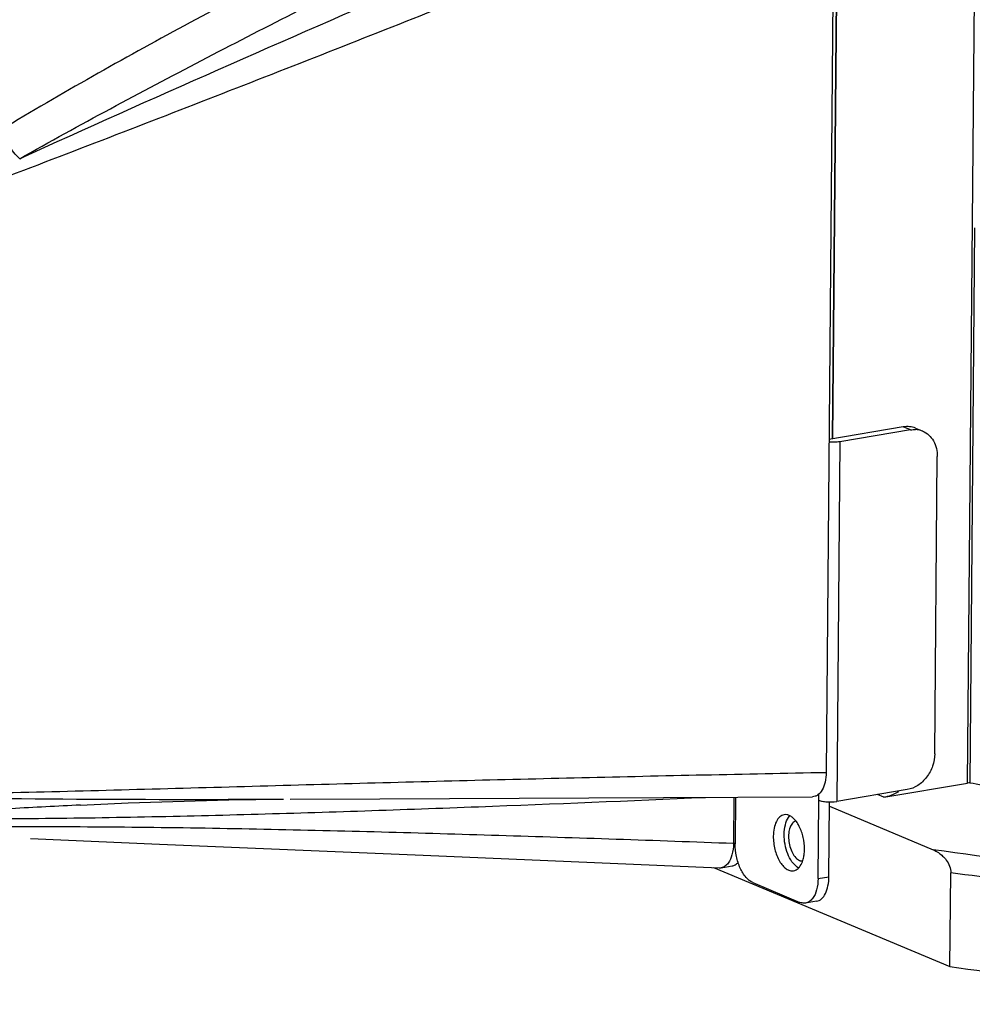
# Model space of a CAD drawing. Header units: millimetres. Extents: x 12 to 2508, y 25 to 1770.
# Tile 36 of 54: x 2228 to 2287, y 734 to 795. Entities that reach past the tile are written whole.
import ezdxf

# ---------------------------------------------------------------- set-up
doc = ezdxf.new("R2010")
doc.units = ezdxf.units.MM
for name, color, linetype in [('COVER_J_ABL73', 7, 'Continuous'), ('COVER_J_PBL75', 7, 'Continuous'), ('FLANGE_B_PBL77', 7, 'Continuous'), ('new_view_8_VBL72', 7, 'Continuous'), ('PLATE_J_PBL74', 7, 'Continuous')]:
    doc.layers.add(name, color=color, linetype=linetype)

# ---------------------------------------------------------------- blocks, each defined once
blk = doc.blocks.new('PLATE_J_PBL74', base_point=(1217.513, 1081.807))
at = {"layer": 'PLATE_J_PBL74', "color": 7}
for p, q in [((1250.38, 1065.649), (1250.793, 1113.803)), ((1254.729, 1066.382), (1250.152, 1065.611)), ((1255.168, 1066.198), (1250.819, 1065.466)), ((1255.484, 1066.301), (1255.923, 1066.117)), ((1256.667, 1046.255), (1256.824, 1064.554)), ((1244.406, 1043.58), (1244.381, 1040.703)), ((1254.978, 1044.047), (1250.629, 1043.315)), ((1249.48, 1038.57), (1249.522, 1043.386)), ((1250.149, 1038.683), (1250.189, 1043.284)), ((1245.461, 1038.319), (1248.367, 1037.103)), ((1249.385, 1037.169), (1248.716, 1037.057))]:
    blk.add_line(p, q, dxfattribs=at)
at = {"layer": 'PLATE_J_PBL74', "color": 2}
for p, q in [((1255.168, 1066.198), (1254.729, 1066.382)), ((1250.819, 1065.466), (1250.629, 1043.315)), ((1249.522, 1043.386), (1249.525, 1043.783)), ((1249.48, 1038.57), (1250.149, 1038.683))]:
    blk.add_line(p, q, dxfattribs=at)
at = {"layer": 'PLATE_J_PBL74', "color": 7}
for centre, radius, start, end in [((1255.412, 1064.864), 1.355, 81.9832, 86.79796), ((1255.418, 1064.905), 1.313, 67.38296, 81.97187), ((1248.713, 1040.034), 0.917, 235.43795, 236.39918)]:
    blk.add_arc(centre, radius, start, end, dxfattribs=at)
for points, knots in [([(1255.484, 1066.301), (1255.368, 1066.349), (1255.116, 1066.413), (1254.857, 1066.403), (1254.729, 1066.382)], [0, 0, 0, 0, 0.493117, 1, 1, 1, 1]), ([(1255.923, 1066.117), (1256.059, 1066.06), (1256.319, 1065.894), (1256.717, 1065.39), (1256.826, 1064.886), (1256.824, 1064.554)], [0, 0, 0, 0, 0.233593, 0.476012, 1, 1, 1, 1]), ([(1250.819, 1065.466), (1250.768, 1065.457), (1250.545, 1065.429), (1250.32, 1065.43), (1250.149, 1065.445)], [0, 0, 0, 0, 0.233299, 1, 1, 1, 1]), ([(1256.667, 1046.255), (1256.665, 1045.999), (1256.57, 1045.48), (1256.204, 1044.795), (1255.661, 1044.275), (1255.205, 1044.086), (1254.978, 1044.047)], [0, 0, 0, 0, 0.258048, 0.518787, 0.768858, 1, 1, 1, 1]), ([(1249.522, 1043.386), (1249.592, 1043.356), (1249.76, 1043.315), (1250.131, 1043.273), (1250.431, 1043.281), (1250.629, 1043.315)], [0, 0, 0, 0, 0.203189, 0.461879, 1, 1, 1, 1]), ([(1247.393, 1042.497), (1247.295, 1042.481), (1247.092, 1042.373), (1246.884, 1042.066), (1246.754, 1041.653), (1246.725, 1041.34), (1246.724, 1041.173)], [0, 0, 0, 0, 0.187128, 0.411103, 0.684496, 1, 1, 1, 1]), ([(1248.098, 1042.134), (1248.047, 1042.198), (1247.941, 1042.31), (1247.762, 1042.437), (1247.577, 1042.505), (1247.451, 1042.507), (1247.393, 1042.497)], [0, 0, 0, 0, 0.295336, 0.555951, 0.786839, 1, 1, 1, 1]), ([(1247.393, 1041.286), (1247.395, 1041.486), (1247.433, 1041.851), (1247.57, 1042.2), (1247.665, 1042.334)], [0, 0, 0, 0, 0.547612, 1, 1, 1, 1]), ([(1248.324, 1041.781), (1248.307, 1041.813), (1248.241, 1041.937), (1248.163, 1042.054), (1248.098, 1042.134)], [0, 0, 0, 0, 0.262801, 1, 1, 1, 1]), ([(1248.643, 1040.37), (1248.645, 1040.617), (1248.59, 1041.103), (1248.432, 1041.568), (1248.324, 1041.781)], [0, 0, 0, 0, 0.50814, 1, 1, 1, 1]), ([(1246.724, 1041.173), (1246.722, 1040.9), (1246.789, 1040.367), (1247.02, 1039.755), (1247.289, 1039.367), (1247.505, 1039.164), (1247.737, 1039.045), (1247.901, 1039.034), (1247.974, 1039.046)], [0, 0, 0, 0, 0.302985, 0.590733, 0.716065, 0.824736, 0.917504, 1, 1, 1, 1]), ([(1248.193, 1039.279), (1248.068, 1039.365), (1247.837, 1039.62), (1247.59, 1040.102), (1247.429, 1040.674), (1247.391, 1041.082), (1247.393, 1041.286)], [0, 0, 0, 0, 0.204798, 0.451927, 0.724812, 1, 1, 1, 1]), ([(1245.461, 1038.319), (1245.299, 1038.386), (1244.985, 1038.657), (1244.653, 1039.225), (1244.432, 1039.931), (1244.379, 1040.445), (1244.381, 1040.703)], [0, 0, 0, 0, 0.193339, 0.43748, 0.715937, 1, 1, 1, 1]), ([(1248.48, 1039.517), (1248.493, 1039.546), (1248.545, 1039.673), (1248.58, 1039.806), (1248.599, 1039.908)], [0, 0, 0, 0, 0.235304, 1, 1, 1, 1]), ([(1248.599, 1039.908), (1248.606, 1039.945), (1248.631, 1040.098), (1248.642, 1040.253), (1248.643, 1040.37)], [0, 0, 0, 0, 0.240917, 1, 1, 1, 1]), ([(1247.974, 1039.046), (1248.079, 1039.064), (1248.3, 1039.189), (1248.427, 1039.398), (1248.48, 1039.517)], [0, 0, 0, 0, 0.450277, 1, 1, 1, 1]), ([(1249.385, 1037.169), (1249.497, 1037.188), (1249.73, 1037.312), (1249.967, 1037.662), (1250.115, 1038.135), (1250.148, 1038.492), (1250.149, 1038.683)], [0, 0, 0, 0, 0.187135, 0.411144, 0.68452, 1, 1, 1, 1]), ([(1249.48, 1038.57), (1249.478, 1038.334), (1249.432, 1037.905), (1249.264, 1037.496), (1249.148, 1037.343)], [0, 0, 0, 0, 0.550151, 1, 1, 1, 1]), ([(1248.716, 1037.057), (1248.688, 1037.052), (1248.57, 1037.041), (1248.45, 1037.068), (1248.367, 1037.103)], [0, 0, 0, 0, 0.241827, 1, 1, 1, 1]), ([(1249.148, 1037.343), (1249.092, 1037.269), (1248.966, 1037.141), (1248.798, 1037.071), (1248.716, 1037.057)], [0, 0, 0, 0, 0.528217, 1, 1, 1, 1])]:
    blk.add_open_spline(points, degree=3, knots=knots, dxfattribs=at)
for points in [[(1255.168, 1066.198), (1255.273, 1066.216), (1255.381, 1066.223), (1255.488, 1066.217)], [(1247.665, 1042.334), (1247.688, 1042.366), (1247.712, 1042.396), (1247.738, 1042.424)], [(1248.298, 1039.218), (1248.266, 1039.233), (1248.235, 1039.251), (1248.206, 1039.271)]]:
    blk.add_open_spline(points, degree=3, dxfattribs=at)
blk = doc.blocks.new('COVER_J_PBL75', base_point=(1209.603, 1081.501))
at = {"layer": 'COVER_J_PBL75', "color": 7}
for p, q in [((1250.464, 1101.953), (1249.977, 1045.107)), ((1244.296, 1043.579), (1244.272, 1040.744)), ((1243.516, 1039.231), (1244.185, 1039.344))]:
    blk.add_line(p, q, dxfattribs=at)
at = {"layer": 'COVER_J_PBL75', "color": 2}
blk.add_line((1244.272, 1040.744), (1244.372, 1040.761), dxfattribs=at)
at = {"layer": 'COVER_J_PBL75', "color": 7}
for points in [[(1216.978, 1043.455), (1222.49, 1043.474), (1235.362, 1043.534), (1249.13, 1043.604)], [(1204.055, 1043.095), (1206.991, 1043.232), (1213.198, 1043.418), (1216.55, 1043.454)], [(1200.988, 1041.035), (1208.917, 1040.695), (1225.169, 1040.009), (1243.399, 1039.224)]]:
    blk.add_lwpolyline(points, dxfattribs=at)
for centre, radius, start, end in [((1240.776, 1040.774), 3.496, 358.98115, 359.51018), ((1243.423, 1039.787), 0.563, 267.55321, 279.47233)]:
    blk.add_arc(centre, radius, start, end, dxfattribs=at)
at = {"layer": 'COVER_J_PBL75', "color": 2}
for points, knots in [([(1244.85, 1108.232), (1241.002, 1106.412), (1233.311, 1102.736), (1221.822, 1097.065), (1212.311, 1092.133), (1204.772, 1087.975), (1201.037, 1085.798), (1199.184, 1084.675)], [0, 0, 0, 0, 0.248403, 0.497513, 0.747763, 0.87353, 1, 1, 1, 1]), ([(1200.316, 1082.891), (1202.166, 1083.94), (1205.884, 1085.987), (1213.365, 1089.941), (1222.767, 1094.689), (1234.097, 1100.195), (1241.672, 1103.782), (1245.459, 1105.559)], [0, 0, 0, 0, 0.126265, 0.252012, 0.502392, 0.751604, 1, 1, 1, 1]), ([(1249.418, 1104.321), (1241.205, 1100.813), (1224.793, 1093.773), (1208.444, 1086.585), (1200.316, 1082.892)], [0, 0, 0, 0, 0.500061, 1, 1, 1, 1]), ([(1250.464, 1101.953), (1245.862, 1100.077), (1236.649, 1096.341), (1222.788, 1090.804), (1208.854, 1085.35), (1199.524, 1081.775), (1194.847, 1079.984)], [0, 0, 0, 0, 0.249297, 0.498757, 0.748767, 1, 1, 1, 1]), ([(1200.318, 1082.893), (1200.063, 1083.132), (1199.622, 1083.697), (1199.3, 1084.335), (1199.184, 1084.675)], [0, 0, 0, 0, 0.493277, 1, 1, 1, 1]), ([(1186.911, 1042.063), (1189.171, 1042.169), (1192.582, 1042.214), (1197.147, 1042.238), (1201.773, 1042.269), (1207.582, 1042.35), (1214.568, 1042.519), (1221.563, 1042.734), (1230.893, 1043.072), (1237.889, 1043.364), (1242.552, 1043.569)], [0, 0, 0, 0, 0.121939, 0.183791, 0.246048, 0.371262, 0.496886, 0.622639, 0.74843, 1, 1, 1, 1]), ([(1189.398, 1043.681), (1193.918, 1043.557), (1202.97, 1043.437), (1212.022, 1043.44), (1216.552, 1043.454)], [0, 0, 0, 0, 0.499618, 1, 1, 1, 1]), ([(1204.056, 1043.095), (1202.634, 1043.022), (1196.916, 1042.72), (1191.201, 1042.377), (1186.911, 1042.063)], [0, 0, 0, 0, 0.248674, 1, 1, 1, 1]), ([(1186.092, 1041.8), (1187.341, 1041.754), (1189.827, 1041.712), (1193.538, 1041.724), (1197.214, 1041.755), (1202.073, 1041.78), (1208.119, 1041.743), (1215.358, 1041.624), (1222.588, 1041.45), (1232.226, 1041.169), (1239.453, 1040.92), (1244.272, 1040.744)], [0, 0, 0, 0, 0.064444, 0.12816, 0.191284, 0.253969, 0.378634, 0.502954, 0.627196, 0.751435, 1, 1, 1, 1])]:
    blk.add_open_spline(points, degree=3, knots=knots, dxfattribs=at)
at = {"layer": 'COVER_J_PBL75', "color": 7}
for points, knots in [([(1189.398, 1043.681), (1194.497, 1043.737), (1204.649, 1043.972), (1219.826, 1044.408), (1234.92, 1044.797), (1244.962, 1045.011), (1249.977, 1045.107)], [0, 0, 0, 0, 0.252476, 0.502735, 0.751676, 1, 1, 1, 1]), ([(1249.977, 1045.107), (1249.975, 1044.907), (1249.939, 1044.533), (1249.776, 1044.045), (1249.538, 1043.743), (1249.307, 1043.624), (1249.188, 1043.605), (1249.13, 1043.604)], [0, 0, 0, 0, 0.319547, 0.592397, 0.811654, 0.90735, 1, 1, 1, 1]), ([(1244.271, 1040.712), (1244.267, 1040.482), (1244.219, 1040.062), (1244.054, 1039.664), (1243.941, 1039.513)], [0, 0, 0, 0, 0.549584, 1, 1, 1, 1]), ([(1243.941, 1039.513), (1243.886, 1039.44), (1243.762, 1039.314), (1243.596, 1039.245), (1243.516, 1039.231)], [0, 0, 0, 0, 0.527149, 1, 1, 1, 1]), ([(1244.185, 1039.344), (1244.255, 1039.356), (1244.396, 1039.41), (1244.51, 1039.509), (1244.561, 1039.566)], [0, 0, 0, 0, 0.478809, 1, 1, 1, 1])]:
    blk.add_open_spline(points, degree=3, knots=knots, dxfattribs=at)
blk = doc.blocks.new('COVER_J_ABL73', base_point=(1203.178, 1081.807))
at = {"layer": 'COVER_J_PBL75'}
blk.add_blockref('COVER_J_PBL75', (1209.603, 1081.501), dxfattribs=at)
at = {"layer": 'PLATE_J_PBL74'}
blk.add_blockref('PLATE_J_PBL74', (1217.513, 1081.807), dxfattribs=at)
blk = doc.blocks.new('FLANGE_B_PBL77', base_point=(1294.398, 1082.081))
at = {"layer": 'FLANGE_B_PBL77', "color": 2}
for p, q in [((1258.691, 1044.45), (1259.306, 1116.246)), ((1253.532, 1043.58), (1253.151, 1043.74))]:
    blk.add_line(p, q, dxfattribs=at)
at = {"layer": 'FLANGE_B_PBL77', "color": 7}
for p, q in [((1250.8, 1114.574), (1250.38, 1065.649)), ((1259.122, 1078.64), (1258.829, 1044.471)), ((1253.532, 1043.58), (1258.691, 1044.45)), ((1250.187, 1043.017), (1256.57, 1040.346)), ((1243.044, 1039.239), (1257.605, 1033.147)), ((1257.605, 1033.147), (1257.654, 1038.926))]:
    blk.add_line(p, q, dxfattribs=at)
for centre, radius, start, end in [((1259.495, 1039.667), 4.85, 97.89328, 99.54606), ((1283.88, 1185.703), 143.437, 259.94171, 260.58287)]:
    blk.add_arc(centre, radius, start, end, dxfattribs=at)
at = {"layer": 'FLANGE_B_PBL77', "color": 2}
for points, knots in [([(1355.38, 1066.314), (1356.229, 1065.871), (1357.8, 1064.978), (1359.886, 1063.51), (1361.547, 1062), (1362.772, 1060.452), (1363.548, 1058.863), (1363.848, 1057.24), (1363.651, 1055.617), (1362.971, 1054.029), (1361.836, 1052.489), (1360.264, 1050.996), (1358.265, 1049.55), (1355.848, 1048.156), (1353.028, 1046.821), (1348.552, 1045.053), (1342.052, 1043.094), (1333.289, 1041.176), (1323.463, 1039.653), (1312.815, 1038.565), (1301.608, 1037.941), (1290.12, 1037.796), (1278.636, 1038.136), (1267.441, 1038.951), (1260.126, 1039.824), (1256.57, 1040.346)], [0, 0, 0, 0, 0.022765, 0.0429, 0.060536, 0.075942, 0.089579, 0.102162, 0.114616, 0.127894, 0.142775, 0.159789, 0.179245, 0.201303, 0.226016, 0.253367, 0.315641, 0.387153, 0.466478, 0.551902, 0.641502, 0.733224, 0.82495, 0.914558, 1, 1, 1, 1]), ([(1358.374, 1048.028), (1357.286, 1047.376), (1354.864, 1046.127), (1350.836, 1044.482), (1346.204, 1042.957), (1338.997, 1041.027), (1328.823, 1039.08), (1315.525, 1037.491), (1301.221, 1036.642), (1286.48, 1036.568), (1271.89, 1037.274), (1262.309, 1038.279), (1257.654, 1038.926)], [0, 0, 0, 0, 0.037171, 0.079683, 0.127381, 0.179978, 0.298227, 0.430537, 0.572169, 0.717898, 0.862292, 1, 1, 1, 1])]:
    blk.add_open_spline(points, degree=3, knots=knots, dxfattribs=at)
at = {"layer": 'FLANGE_B_PBL77', "color": 7}
for points, knots in [([(1257.605, 1033.147), (1263.504, 1032.328), (1275.662, 1031.158), (1294.03, 1030.655), (1309.378, 1031.256), (1321.216, 1032.379), (1329.46, 1033.499), (1337.083, 1034.89), (1343.964, 1036.529), (1349.997, 1038.388), (1355.094, 1040.439), (1359.183, 1042.649), (1361.85, 1044.709), (1363.348, 1046.442), (1364.12, 1047.698), (1364.596, 1048.977), (1364.709, 1049.849), (1364.712, 1050.274)], [0, 0, 0, 0, 0.158052, 0.323726, 0.487283, 0.565262, 0.639179, 0.707994, 0.77078, 0.826764, 0.875374, 0.91633, 0.949812, 0.96405, 0.976904, 0.988729, 1, 1, 1, 1]), ([(1253.532, 1043.58), (1253.611, 1043.594), (1253.934, 1043.666), (1254.24, 1043.805), (1254.453, 1043.937)], [0, 0, 0, 0, 0.242676, 1, 1, 1, 1]), ([(1248.117, 1042.111), (1248.039, 1042.092), (1247.88, 1041.981), (1247.737, 1041.707), (1247.662, 1041.349), (1247.665, 1040.807), (1247.807, 1040.272), (1248.08, 1039.856), (1248.254, 1039.718), (1248.342, 1039.681)], [0, 0, 0, 0, 0.08609, 0.19318, 0.324389, 0.472682, 0.770715, 0.897618, 1, 1, 1, 1]), ([(1256.57, 1040.346), (1256.686, 1040.298), (1256.989, 1040.128), (1257.439, 1039.693), (1257.656, 1039.203), (1257.654, 1038.926)], [0, 0, 0, 0, 0.202088, 0.554396, 1, 1, 1, 1]), ([(1248.342, 1039.681), (1248.357, 1039.674), (1248.415, 1039.653), (1248.478, 1039.645), (1248.524, 1039.648)], [0, 0, 0, 0, 0.261839, 1, 1, 1, 1])]:
    blk.add_open_spline(points, degree=3, knots=knots, dxfattribs=at)
blk = doc.blocks.new('NEW_VIEW_8_VBL72', base_point=(1264.721, 1451.007))
at = {"layer": 'COVER_J_ABL73'}
blk.add_blockref('COVER_J_ABL73', (1203.178, 1081.807), dxfattribs=at)
at = {"layer": 'FLANGE_B_PBL77'}
blk.add_blockref('FLANGE_B_PBL77', (1294.398, 1082.081), dxfattribs=at)

msp = doc.modelspace()

# ---------------------------------------------------------------- block references
at = {"layer": 'new_view_8_VBL72'}
msp.add_blockref('NEW_VIEW_8_VBL72', (2292.725, 1154.294), dxfattribs=at)

doc.saveas('drawing.dxf')
